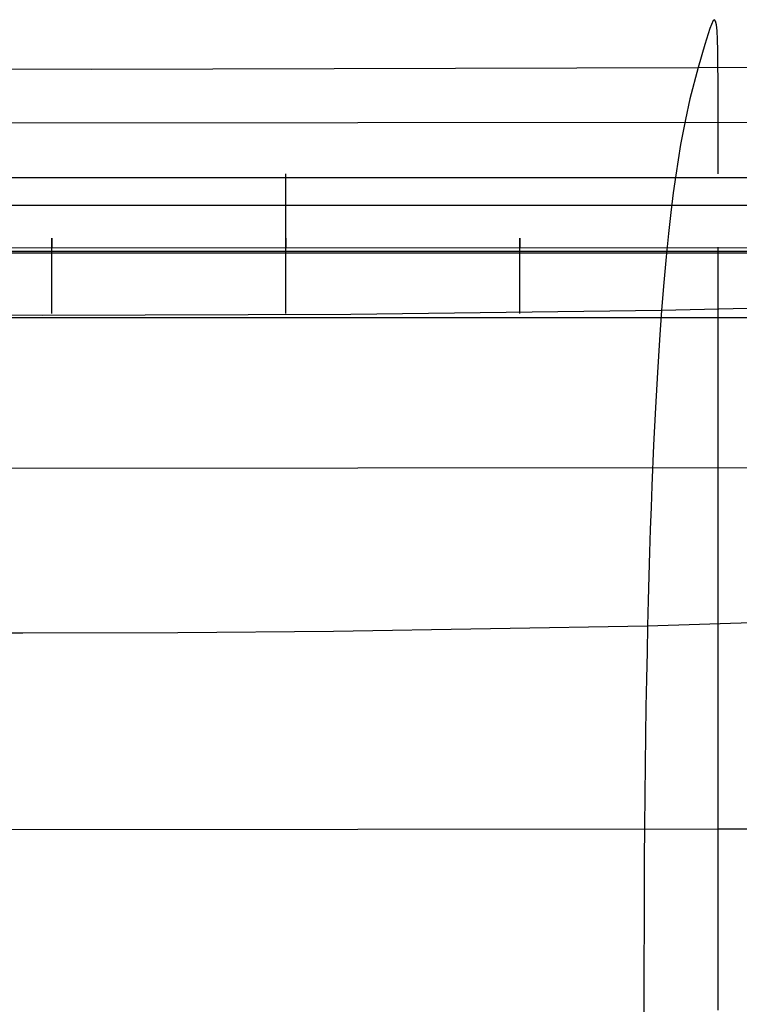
# Model space of a CAD drawing. Extents: x -353 to 1161, y -766 to 145.
# Tile 62 of 74: x 784 to 828, y 84 to 144. Entities that reach past the tile are written whole.
import ezdxf

# ---------------------------------------------------------------- set-up
doc = ezdxf.new("R2010")
doc.units = 0
doc.layers.add('DEFAULT', color=7, linetype='CONTINUOUS')

msp = doc.modelspace()

# ---------------------------------------------------------------- linework, layer by layer
at = {"layer": 'DEFAULT'}
for p, q in [((826.358, 143.579, 156.631), (826.145, 143.097, 172.267)), ((826.438, 143.627, 149.27), (826.358, 143.579, 156.631)), ((826.501, 143.542, 142.173), (826.438, 143.627, 149.27)), ((826.551, 143.317, 135.312), (826.501, 143.542, 142.173)), ((826.588, 142.948, 128.658), (826.551, 143.317, 135.312)), ((826.145, 143.097, 172.267), (825.846, 142.136, 189.317)), ((826.615, 142.431, 122.179), (826.588, 142.948, 128.658)), ((825.846, 142.136, 189.317), (825.45, 140.734, 208.016)), ((826.633, 141.76, 115.849), (826.615, 142.431, 122.179)), ((826.644, 140.93, 109.636), (826.633, 141.76, 115.849)), ((825.45, 140.734, 208.016), (862.231, 141.003, 214.187)), ((826.649, 139.937, 103.511), (826.644, 140.93, 109.636)), ((752.376, 140.76, 198.403), (788.813, 140.632, 202.762)), ((788.813, 140.632, 202.762), (825.45, 140.734, 208.016)), ((825.45, 140.734, 208.016), (824.95, 138.846, 228.455)), ((826.651, 138.776, 97.445), (826.649, 139.937, 103.511)), ((824.95, 138.846, 228.455), (824.673, 137.605, 239.184)), ((826.652, 137.442, 91.409), (826.651, 138.776, 97.445)), ((-115.093, 136.632, 91.409), (826.652, 137.442, 91.409)), ((824.673, 137.605, 239.184), (824.385, 136.088, 250.148)), ((826.652, 135.987, 85.615), (826.652, 137.442, 91.409)), ((826.652, 137.442, 91.409), (898.497, 136.632, 91.409)), ((824.385, 136.088, 250.148), (824.092, 134.238, 261.267)), ((826.652, 135.185, 82.724), (826.652, 135.987, 85.615)), ((826.652, 134.327, 79.842), (826.652, 135.185, 82.724)), ((-76.011, 134.254, 79.843), (874.84, 134.09, 79.845)), ((800.548, 134.266, 79.652), (800.548, 134.327, 79.842)), ((800.548, 134.198, 79.464), (800.548, 134.266, 79.652)), ((800.548, 134.125, 79.277), (800.548, 134.198, 79.464)), ((800.548, 134.046, 79.092), (800.548, 134.125, 79.277)), ((800.548, 133.96, 78.909), (800.548, 134.046, 79.092)), ((800.548, 133.869, 78.728), (800.548, 133.96, 78.909)), ((800.548, 133.772, 78.551), (800.548, 133.869, 78.728)), ((800.548, 133.668, 78.378), (800.548, 133.772, 78.551)), ((824.092, 134.238, 261.267), (823.945, 133.169, 266.86)), ((800.548, 133.615, 78.293), (800.548, 133.668, 78.378)), ((800.548, 133.56, 78.208), (800.548, 133.615, 78.293)), ((800.548, 133.503, 78.125), (800.548, 133.56, 78.208)), ((800.548, 133.445, 78.044), (800.548, 133.503, 78.125)), ((800.548, 133.386, 77.963), (800.548, 133.445, 78.044)), ((800.548, 133.326, 77.884), (800.548, 133.386, 77.963)), ((800.548, 133.264, 77.806), (800.548, 133.326, 77.884)), ((800.548, 133.201, 77.729), (800.548, 133.264, 77.806)), ((800.548, 133.137, 77.654), (800.548, 133.201, 77.729)), ((823.945, 133.169, 266.86), (823.799, 131.996, 272.462)), ((-75.998, 132.581, 77.173), (874.812, 132.418, 77.173)), ((800.548, 133.071, 77.58), (800.548, 133.137, 77.654)), ((800.548, 133.004, 77.508), (800.548, 133.071, 77.58)), ((800.548, 132.937, 77.438), (800.548, 133.004, 77.508)), ((800.548, 132.868, 77.369), (800.548, 132.937, 77.438)), ((800.548, 132.798, 77.302), (800.548, 132.868, 77.369)), ((800.548, 132.727, 77.236), (800.548, 132.798, 77.302)), ((800.548, 132.655, 77.172), (800.548, 132.727, 77.236)), ((800.548, 132.582, 77.11), (800.548, 132.655, 77.172)), ((800.548, 132.508, 77.05), (800.548, 132.582, 77.11)), ((800.548, 132.433, 76.992), (800.548, 132.508, 77.05)), ((800.548, 132.358, 76.935), (800.548, 132.433, 76.992)), ((800.548, 132.281, 76.881), (800.548, 132.358, 76.935)), ((800.548, 132.204, 76.828), (800.548, 132.281, 76.881)), ((800.548, 132.126, 76.777), (800.548, 132.204, 76.828)), ((800.548, 132.048, 76.729), (800.548, 132.126, 76.777)), ((800.548, 131.969, 76.682), (800.548, 132.048, 76.729)), ((823.799, 131.996, 272.462), (823.656, 130.709, 278.064)), ((800.548, 131.889, 76.637), (800.548, 131.969, 76.682)), ((800.548, 131.809, 76.595), (800.548, 131.889, 76.637)), ((800.548, 131.729, 76.554), (800.548, 131.809, 76.595)), ((800.548, 131.648, 76.515), (800.548, 131.729, 76.554)), ((800.548, 131.566, 76.479), (800.548, 131.648, 76.515)), ((800.548, 131.485, 76.444), (800.548, 131.566, 76.479)), ((800.548, 131.403, 76.412), (800.548, 131.485, 76.444)), ((800.548, 131.32, 76.381), (800.548, 131.403, 76.412)), ((800.548, 131.238, 76.353), (800.548, 131.32, 76.381)), ((800.548, 131.156, 76.327), (800.548, 131.238, 76.353)), ((800.548, 131.073, 76.302), (800.548, 131.156, 76.327)), ((800.548, 130.99, 76.28), (800.548, 131.073, 76.302)), ((800.548, 130.908, 76.26), (800.548, 130.99, 76.28)), ((800.548, 130.825, 76.242), (800.548, 130.908, 76.26)), ((800.548, 130.743, 76.226), (800.548, 130.825, 76.242)), ((786.414, 130.437, 70.667), (786.414, 130.442, 70.475)), ((786.414, 130.442, 70.475), (786.414, 130.442, 70.284)), ((786.414, 130.442, 70.284), (786.414, 130.437, 70.095)), ((786.414, 130.427, 70.861), (786.414, 130.437, 70.667)), ((786.414, 130.437, 70.095), (786.414, 130.428, 69.907)), ((786.414, 130.428, 69.907), (786.414, 130.414, 69.723)), ((786.414, 130.411, 71.056), (786.414, 130.427, 70.861)), ((786.414, 130.414, 69.723), (786.414, 130.395, 69.541)), ((786.414, 130.39, 71.252), (786.414, 130.411, 71.056)), ((786.414, 130.395, 69.541), (786.414, 130.372, 69.362)), ((786.414, 130.364, 71.448), (786.414, 130.39, 71.252)), ((786.414, 130.372, 69.362), (786.414, 130.345, 69.185)), ((786.414, 130.332, 71.643), (786.414, 130.364, 71.448)), ((786.414, 130.345, 69.185), (786.414, 130.315, 69.012)), ((786.414, 130.295, 71.839), (786.414, 130.332, 71.643)), ((786.414, 130.315, 69.012), (786.414, 130.28, 68.843)), ((786.414, 130.252, 72.033), (786.414, 130.295, 71.839)), ((786.414, 130.28, 68.843), (786.414, 130.242, 68.677)), ((786.414, 130.204, 72.227), (786.414, 130.252, 72.033)), ((786.414, 130.242, 68.677), (786.414, 130.201, 68.515)), ((786.414, 130.15, 72.418), (786.414, 130.204, 72.227)), ((786.414, 130.201, 68.515), (786.414, 130.157, 68.356)), ((800.548, 130.66, 76.211), (800.548, 130.743, 76.226)), ((800.548, 130.578, 76.199), (800.548, 130.66, 76.211)), ((800.548, 130.496, 76.189), (800.548, 130.578, 76.199)), ((800.548, 130.415, 76.181), (800.548, 130.496, 76.189)), ((800.548, 130.437, 70.667), (800.548, 130.442, 70.475)), ((800.548, 130.442, 70.475), (800.548, 130.442, 70.284)), ((800.548, 130.442, 70.284), (800.548, 130.437, 70.095)), ((800.548, 130.427, 70.861), (800.548, 130.437, 70.667)), ((800.548, 130.437, 70.095), (800.548, 130.428, 69.907)), ((800.548, 130.428, 69.907), (800.548, 130.414, 69.723)), ((800.548, 130.411, 71.056), (800.548, 130.427, 70.861)), ((800.548, 130.333, 76.174), (800.548, 130.415, 76.181)), ((800.548, 130.414, 69.723), (800.548, 130.395, 69.541)), ((800.548, 130.39, 71.252), (800.548, 130.411, 71.056)), ((800.548, 130.395, 69.541), (800.548, 130.372, 69.362)), ((800.548, 130.364, 71.448), (800.548, 130.39, 71.252)), ((800.548, 130.372, 69.362), (800.548, 130.345, 69.185)), ((800.548, 130.332, 71.643), (800.548, 130.364, 71.448)), ((800.548, 130.345, 69.185), (800.548, 130.315, 69.012)), ((800.548, 130.252, 76.17), (800.548, 130.333, 76.174)), ((800.548, 130.295, 71.839), (800.548, 130.332, 71.643)), ((800.548, 130.315, 69.012), (800.548, 130.28, 68.843)), ((800.548, 130.252, 72.033), (800.548, 130.295, 71.839)), ((800.548, 130.28, 68.843), (800.548, 130.242, 68.677)), ((800.548, 130.204, 72.227), (800.548, 130.252, 72.033)), ((800.548, 130.171, 76.167), (800.548, 130.252, 76.17)), ((800.548, 130.242, 68.677), (800.548, 130.201, 68.515)), ((800.548, 130.15, 72.418), (800.548, 130.204, 72.227)), ((800.548, 130.201, 68.515), (800.548, 130.157, 68.356)), ((814.682, 130.437, 70.667), (814.682, 130.442, 70.475)), ((814.682, 130.442, 70.475), (814.682, 130.442, 70.284)), ((814.682, 130.442, 70.284), (814.682, 130.437, 70.095)), ((814.682, 130.427, 70.861), (814.682, 130.437, 70.667)), ((814.682, 130.437, 70.095), (814.682, 130.428, 69.907)), ((814.682, 130.428, 69.907), (814.682, 130.414, 69.723)), ((814.682, 130.411, 71.056), (814.682, 130.427, 70.861)), ((814.682, 130.414, 69.723), (814.682, 130.395, 69.541)), ((814.682, 130.39, 71.252), (814.682, 130.411, 71.056)), ((814.682, 130.395, 69.541), (814.682, 130.372, 69.362)), ((814.682, 130.364, 71.448), (814.682, 130.39, 71.252)), ((814.682, 130.372, 69.362), (814.682, 130.345, 69.185)), ((814.682, 130.332, 71.643), (814.682, 130.364, 71.448)), ((814.682, 130.345, 69.185), (814.682, 130.315, 69.012)), ((814.682, 130.295, 71.839), (814.682, 130.332, 71.643)), ((814.682, 130.315, 69.012), (814.682, 130.28, 68.843)), ((814.682, 130.252, 72.033), (814.682, 130.295, 71.839)), ((814.682, 130.28, 68.843), (814.682, 130.242, 68.677)), ((814.682, 130.204, 72.227), (814.682, 130.252, 72.033)), ((814.682, 130.242, 68.677), (814.682, 130.201, 68.515)), ((814.682, 130.15, 72.418), (814.682, 130.204, 72.227)), ((814.682, 130.201, 68.515), (814.682, 130.157, 68.356)), ((823.656, 130.709, 278.064), (823.514, 129.302, 283.656)), ((-92.379, 129.657, 67.629), (875.858, 129.655, 67.629)), ((-75.978, 130.017, 76.166), (874.769, 129.854, 76.166)), ((786.414, 130.157, 68.356), (786.414, 130.11, 68.201)), ((786.414, 130.091, 72.608), (786.414, 130.15, 72.418)), ((786.414, 130.11, 68.201), (786.414, 130.06, 68.05)), ((786.414, 130.026, 72.796), (786.414, 130.091, 72.608)), ((786.414, 130.06, 68.05), (786.414, 130.007, 67.904)), ((786.414, 129.956, 72.981), (786.414, 130.026, 72.796)), ((786.414, 130.007, 67.904), (786.414, 129.952, 67.761)), ((786.414, 129.881, 73.162), (786.414, 129.956, 72.981)), ((786.414, 129.952, 67.761), (786.414, 129.895, 67.622)), ((786.414, 129.801, 73.341), (786.414, 129.881, 73.162)), ((786.414, 129.716, 73.515), (786.414, 129.801, 73.341)), ((786.414, 129.626, 73.686), (786.414, 129.716, 73.515)), ((786.414, 129.531, 73.852), (786.414, 129.626, 73.686)), ((800.548, 130.091, 76.166), (800.548, 130.171, 76.167)), ((800.548, 130.157, 68.356), (800.548, 130.11, 68.201)), ((800.548, 130.091, 72.608), (800.548, 130.15, 72.418)), ((800.548, 130.11, 68.201), (800.548, 130.06, 68.05)), ((800.548, 130.026, 72.796), (800.548, 130.091, 72.608)), ((800.548, 130.06, 68.05), (800.548, 130.007, 67.904)), ((800.548, 129.956, 72.981), (800.548, 130.026, 72.796)), ((800.548, 130.007, 67.904), (800.548, 129.952, 67.761)), ((800.548, 129.881, 73.162), (800.548, 129.956, 72.981)), ((800.548, 129.952, 67.761), (800.548, 129.895, 67.622)), ((800.548, 129.801, 73.341), (800.548, 129.881, 73.162)), ((800.548, 129.716, 73.515), (800.548, 129.801, 73.341)), ((800.548, 129.626, 73.686), (800.548, 129.716, 73.515)), ((800.548, 129.531, 73.852), (800.548, 129.626, 73.686)), ((814.682, 130.157, 68.356), (814.682, 130.11, 68.201)), ((814.682, 130.091, 72.608), (814.682, 130.15, 72.418)), ((814.682, 130.11, 68.201), (814.682, 130.06, 68.05)), ((814.682, 130.026, 72.796), (814.682, 130.091, 72.608)), ((814.682, 130.06, 68.05), (814.682, 130.007, 67.904)), ((814.682, 129.956, 72.981), (814.682, 130.026, 72.796)), ((814.682, 130.007, 67.904), (814.682, 129.952, 67.761)), ((814.682, 129.881, 73.162), (814.682, 129.956, 72.981)), ((814.682, 129.952, 67.761), (814.682, 129.895, 67.622)), ((814.682, 129.801, 73.341), (814.682, 129.881, 73.162)), ((814.682, 129.716, 73.515), (814.682, 129.801, 73.341)), ((814.682, 129.626, 73.686), (814.682, 129.716, 73.515)), ((814.682, 129.531, 73.852), (814.682, 129.626, 73.686)), ((826.652, 128.603, 64.701), (826.652, 129.895, 67.622)), ((-92.377, 129.558, 73.344), (875.856, 129.556, 73.344)), ((786.414, 129.432, 74.014), (786.414, 129.531, 73.852)), ((786.414, 129.329, 74.17), (786.414, 129.432, 74.014)), ((786.414, 129.222, 74.322), (786.414, 129.329, 74.17)), ((786.414, 129.112, 74.468), (786.414, 129.222, 74.322)), ((786.414, 128.997, 74.608), (786.414, 129.112, 74.468)), ((786.414, 128.88, 74.743), (786.414, 128.997, 74.608)), ((800.548, 129.432, 74.014), (800.548, 129.531, 73.852)), ((800.548, 129.329, 74.17), (800.548, 129.432, 74.014)), ((800.548, 129.222, 74.322), (800.548, 129.329, 74.17)), ((800.548, 129.112, 74.468), (800.548, 129.222, 74.322)), ((800.548, 128.997, 74.608), (800.548, 129.112, 74.468)), ((800.548, 128.88, 74.743), (800.548, 128.997, 74.608)), ((814.682, 129.432, 74.014), (814.682, 129.531, 73.852)), ((814.682, 129.329, 74.17), (814.682, 129.432, 74.014)), ((814.682, 129.222, 74.322), (814.682, 129.329, 74.17)), ((814.682, 129.112, 74.468), (814.682, 129.222, 74.322)), ((814.682, 128.997, 74.608), (814.682, 129.112, 74.468)), ((814.682, 128.88, 74.743), (814.682, 128.997, 74.608)), ((823.514, 129.302, 283.656), (823.376, 127.769, 289.227)), ((786.414, 128.82, 74.808), (786.414, 128.88, 74.743)), ((786.414, 128.76, 74.871), (786.414, 128.82, 74.808)), ((786.414, 128.699, 74.933), (786.414, 128.76, 74.871)), ((786.414, 128.637, 74.994), (786.414, 128.699, 74.933)), ((786.414, 128.575, 75.053), (786.414, 128.637, 74.994)), ((786.414, 128.512, 75.11), (786.414, 128.575, 75.053)), ((786.414, 128.448, 75.166), (786.414, 128.512, 75.11)), ((786.414, 128.384, 75.22), (786.414, 128.448, 75.166)), ((800.548, 128.82, 74.808), (800.548, 128.88, 74.743)), ((800.548, 128.76, 74.871), (800.548, 128.82, 74.808)), ((800.548, 128.699, 74.933), (800.548, 128.76, 74.871)), ((800.548, 128.637, 74.994), (800.548, 128.699, 74.933)), ((800.548, 128.575, 75.053), (800.548, 128.637, 74.994)), ((800.548, 128.512, 75.11), (800.548, 128.575, 75.053)), ((800.548, 128.448, 75.166), (800.548, 128.512, 75.11)), ((800.548, 128.384, 75.22), (800.548, 128.448, 75.166)), ((814.682, 128.82, 74.808), (814.682, 128.88, 74.743)), ((814.682, 128.76, 74.871), (814.682, 128.82, 74.808)), ((814.682, 128.699, 74.933), (814.682, 128.76, 74.871)), ((814.682, 128.637, 74.994), (814.682, 128.699, 74.933)), ((814.682, 128.575, 75.053), (814.682, 128.637, 74.994)), ((814.682, 128.512, 75.11), (814.682, 128.575, 75.053)), ((814.682, 128.448, 75.166), (814.682, 128.512, 75.11)), ((814.682, 128.384, 75.22), (814.682, 128.448, 75.166)), ((826.652, 127.216, 61.807), (826.652, 128.603, 64.701)), ((786.414, 128.32, 75.273), (786.414, 128.384, 75.22)), ((786.414, 128.255, 75.324), (786.414, 128.32, 75.273)), ((786.414, 128.19, 75.374), (786.414, 128.255, 75.324)), ((786.414, 128.124, 75.421), (786.414, 128.19, 75.374)), ((786.414, 128.059, 75.468), (786.414, 128.124, 75.421)), ((786.414, 127.992, 75.512), (786.414, 128.059, 75.468)), ((786.414, 127.926, 75.555), (786.414, 127.992, 75.512)), ((786.414, 127.859, 75.597), (786.414, 127.926, 75.555)), ((786.414, 127.792, 75.637), (786.414, 127.859, 75.597)), ((800.548, 128.32, 75.273), (800.548, 128.384, 75.22)), ((800.548, 128.255, 75.324), (800.548, 128.32, 75.273)), ((800.548, 128.19, 75.374), (800.548, 128.255, 75.324)), ((800.548, 128.124, 75.421), (800.548, 128.19, 75.374)), ((800.548, 128.059, 75.468), (800.548, 128.124, 75.421)), ((800.548, 127.992, 75.512), (800.548, 128.059, 75.468)), ((800.548, 127.926, 75.555), (800.548, 127.992, 75.512)), ((800.548, 127.859, 75.597), (800.548, 127.926, 75.555)), ((800.548, 127.792, 75.637), (800.548, 127.859, 75.597)), ((814.682, 128.32, 75.273), (814.682, 128.384, 75.22)), ((814.682, 128.255, 75.324), (814.682, 128.32, 75.273)), ((814.682, 128.19, 75.374), (814.682, 128.255, 75.324)), ((814.682, 128.124, 75.421), (814.682, 128.19, 75.374)), ((814.682, 128.058, 75.468), (814.682, 128.124, 75.421)), ((814.682, 127.992, 75.512), (814.682, 128.058, 75.468)), ((814.682, 127.926, 75.555), (814.682, 127.992, 75.512)), ((814.682, 127.859, 75.597), (814.682, 127.926, 75.555)), ((814.682, 127.792, 75.637), (814.682, 127.859, 75.597)), ((786.414, 127.725, 75.675), (786.414, 127.792, 75.637)), ((786.414, 127.658, 75.712), (786.414, 127.725, 75.675)), ((786.414, 127.591, 75.747), (786.414, 127.658, 75.712)), ((786.414, 127.524, 75.781), (786.414, 127.591, 75.747)), ((786.414, 127.456, 75.813), (786.414, 127.524, 75.781)), ((786.414, 127.389, 75.844), (786.414, 127.456, 75.813)), ((786.414, 127.322, 75.873), (786.414, 127.389, 75.844)), ((786.414, 127.254, 75.9), (786.414, 127.322, 75.873)), ((786.414, 127.187, 75.927), (786.414, 127.254, 75.9)), ((800.548, 127.725, 75.675), (800.548, 127.792, 75.637)), ((800.548, 127.658, 75.712), (800.548, 127.725, 75.675)), ((800.548, 127.591, 75.747), (800.548, 127.658, 75.712)), ((800.548, 127.524, 75.781), (800.548, 127.591, 75.747)), ((800.548, 127.456, 75.813), (800.548, 127.524, 75.781)), ((800.548, 127.389, 75.844), (800.548, 127.456, 75.813)), ((800.548, 127.322, 75.873), (800.548, 127.389, 75.844)), ((800.548, 127.254, 75.9), (800.548, 127.322, 75.873)), ((800.548, 127.187, 75.927), (800.548, 127.254, 75.9)), ((814.682, 127.725, 75.675), (814.682, 127.792, 75.637)), ((814.682, 127.658, 75.712), (814.682, 127.725, 75.675)), ((814.682, 127.591, 75.747), (814.682, 127.658, 75.712)), ((814.682, 127.524, 75.781), (814.682, 127.591, 75.747)), ((814.682, 127.456, 75.813), (814.682, 127.524, 75.781)), ((814.682, 127.389, 75.844), (814.682, 127.456, 75.813)), ((814.682, 127.322, 75.873), (814.682, 127.389, 75.844)), ((814.682, 127.254, 75.9), (814.682, 127.322, 75.873)), ((814.682, 127.187, 75.927), (814.682, 127.254, 75.9)), ((823.376, 127.769, 289.227), (823.241, 126.1, 294.768)), ((826.652, 125.729, 58.943), (826.652, 127.216, 61.807)), ((786.414, 127.12, 75.951), (786.414, 127.187, 75.927)), ((786.414, 127.053, 75.974), (786.414, 127.12, 75.951)), ((786.414, 126.986, 75.996), (786.414, 127.053, 75.974)), ((786.414, 126.919, 76.017), (786.414, 126.986, 75.996)), ((786.414, 126.853, 76.035), (786.414, 126.919, 76.017)), ((786.414, 126.787, 76.053), (786.414, 126.853, 76.035)), ((786.414, 126.72, 76.069), (786.414, 126.787, 76.053)), ((786.414, 126.655, 76.084), (786.414, 126.72, 76.069)), ((786.414, 126.589, 76.098), (786.414, 126.655, 76.084)), ((800.548, 127.12, 75.951), (800.548, 127.187, 75.927)), ((800.548, 127.053, 75.974), (800.548, 127.12, 75.951)), ((800.548, 126.986, 75.996), (800.548, 127.053, 75.974)), ((800.548, 126.919, 76.017), (800.548, 126.986, 75.996)), ((800.548, 126.853, 76.035), (800.548, 126.919, 76.017)), ((800.548, 126.787, 76.053), (800.548, 126.853, 76.035)), ((800.548, 126.72, 76.069), (800.548, 126.787, 76.053)), ((800.548, 126.655, 76.084), (800.548, 126.72, 76.069)), ((800.548, 126.589, 76.098), (800.548, 126.655, 76.084)), ((814.682, 127.12, 75.951), (814.682, 127.187, 75.927)), ((814.682, 127.053, 75.974), (814.682, 127.12, 75.951)), ((814.682, 126.986, 75.996), (814.682, 127.053, 75.974)), ((814.682, 126.919, 76.017), (814.682, 126.986, 75.996)), ((814.682, 126.853, 76.035), (814.682, 126.919, 76.017)), ((814.682, 126.786, 76.053), (814.682, 126.853, 76.035)), ((814.682, 126.72, 76.069), (814.682, 126.786, 76.053)), ((814.682, 126.655, 76.084), (814.682, 126.72, 76.069)), ((814.682, 126.589, 76.098), (814.682, 126.655, 76.084)), ((786.414, 126.524, 76.11), (786.414, 126.589, 76.098)), ((786.414, 126.459, 76.121), (786.414, 126.524, 76.11)), ((786.414, 126.394, 76.131), (786.414, 126.459, 76.121)), ((786.414, 126.33, 76.139), (786.414, 126.394, 76.131)), ((786.414, 126.266, 76.146), (786.414, 126.33, 76.139)), ((786.414, 126.203, 76.152), (786.414, 126.266, 76.146)), ((786.414, 126.14, 76.157), (786.414, 126.203, 76.152)), ((786.414, 126.015, 76.164), (786.414, 126.14, 76.157)), ((800.548, 126.524, 76.11), (800.548, 126.589, 76.098)), ((800.548, 126.459, 76.121), (800.548, 126.524, 76.11)), ((800.548, 126.394, 76.131), (800.548, 126.459, 76.121)), ((800.548, 126.33, 76.139), (800.548, 126.394, 76.131)), ((800.548, 126.266, 76.146), (800.548, 126.33, 76.139)), ((800.548, 126.203, 76.152), (800.548, 126.266, 76.146)), ((800.548, 126.14, 76.157), (800.548, 126.203, 76.152)), ((800.548, 126.015, 76.164), (800.548, 126.14, 76.157)), ((804.471, 125.852, 286.588), (823.241, 126.1, 294.768)), ((814.682, 126.524, 76.11), (814.682, 126.589, 76.098)), ((814.682, 126.459, 76.121), (814.682, 126.524, 76.11)), ((814.682, 126.394, 76.131), (814.682, 126.459, 76.121)), ((814.682, 126.33, 76.139), (814.682, 126.394, 76.131)), ((814.682, 126.266, 76.146), (814.682, 126.33, 76.139)), ((814.682, 126.203, 76.152), (814.682, 126.266, 76.146)), ((814.682, 126.14, 76.157), (814.682, 126.203, 76.152)), ((814.682, 126.015, 76.164), (814.682, 126.14, 76.157)), ((823.241, 126.1, 294.768), (823.111, 124.29, 300.268)), ((823.241, 126.1, 294.768), (842.172, 126.542, 303.651)), ((-92.311, 125.651, 76.166), (875.79, 125.65, 76.166)), ((767.397, 125.895, 272.288), (785.862, 125.79, 279.106)), ((785.862, 125.79, 279.106), (804.471, 125.852, 286.588)), ((786.414, 125.892, 76.166), (786.414, 126.015, 76.164)), ((800.548, 125.892, 76.166), (800.548, 126.015, 76.164)), ((814.682, 125.892, 76.166), (814.682, 126.015, 76.164)), ((826.652, 124.135, 56.111), (826.652, 125.729, 58.943)), ((823.111, 124.29, 300.268), (822.987, 122.331, 305.719)), ((826.652, 123.296, 54.708), (826.652, 124.135, 56.111)), ((826.652, 122.429, 53.314), (826.652, 123.296, 54.708)), ((822.987, 122.331, 305.719), (822.868, 120.216, 311.11)), ((826.652, 121.533, 51.93), (826.652, 122.429, 53.314)), ((826.652, 120.606, 50.556), (826.652, 121.533, 51.93)), ((822.868, 120.216, 311.11), (822.757, 117.937, 316.432)), ((826.652, 119.649, 49.193), (826.652, 120.606, 50.556)), ((826.652, 118.66, 47.84), (826.652, 119.649, 49.193)), ((826.652, 117.639, 46.498), (826.652, 118.66, 47.84)), ((822.757, 117.937, 316.432), (822.653, 115.487, 321.674)), ((826.652, 116.585, 45.168), (826.652, 117.639, 46.498)), ((-115.074, 116.019, 45.177), (826.652, 116.585, 45.168)), ((826.652, 115.502, 43.855), (826.652, 116.585, 45.168)), ((826.652, 116.585, 45.168), (898.457, 116.02, 45.177)), ((822.653, 115.487, 321.674), (822.604, 114.195, 324.262)), ((826.652, 114.385, 42.554), (826.652, 115.502, 43.855)), ((822.604, 114.195, 324.262), (822.557, 112.858, 326.826)), ((826.652, 113.233, 41.265), (826.652, 114.385, 42.554)), ((826.652, 112.045, 39.989), (826.652, 113.233, 41.265)), ((822.557, 112.858, 326.826), (822.512, 111.475, 329.366)), ((826.652, 110.822, 38.726), (826.652, 112.045, 39.989)), ((822.512, 111.475, 329.366), (822.47, 110.044, 331.88)), ((826.652, 109.561, 37.477), (826.652, 110.822, 38.726)), ((822.47, 110.044, 331.88), (822.43, 108.566, 334.366)), ((826.652, 108.263, 36.242), (826.652, 109.561, 37.477)), ((822.43, 108.566, 334.366), (822.392, 107.038, 336.824)), ((826.652, 106.927, 35.022), (826.652, 108.263, 36.242)), ((822.392, 107.038, 336.824), (841.567, 107.629, 348.824)), ((803.426, 106.701, 325.769), (822.392, 107.038, 336.824)), ((822.392, 107.038, 336.824), (822.358, 105.46, 339.252)), ((775.36, 106.641, 310.933), (784.667, 106.607, 315.652)), ((784.667, 106.607, 315.652), (794.022, 106.626, 320.596)), ((794.022, 106.626, 320.596), (803.426, 106.701, 325.769)), ((826.652, 105.552, 33.816), (826.652, 106.927, 35.022)), ((822.358, 105.46, 339.252), (822.325, 103.831, 341.649)), ((826.652, 104.138, 32.625), (826.652, 105.552, 33.816)), ((826.652, 102.683, 31.45), (826.652, 104.138, 32.625)), ((822.325, 103.831, 341.649), (822.296, 102.15, 344.014)), ((826.652, 101.187, 30.29), (826.652, 102.683, 31.45)), ((822.296, 102.15, 344.014), (822.27, 100.417, 346.346)), ((826.652, 99.65, 29.147), (826.652, 101.187, 30.29)), ((822.27, 100.417, 346.346), (822.246, 98.63, 348.642)), ((826.652, 98.07, 28.02), (826.652, 99.65, 29.147)), ((822.246, 98.63, 348.642), (822.226, 96.788, 350.903)), ((826.652, 96.447, 26.91), (826.652, 98.07, 28.02)), ((822.226, 96.788, 350.903), (822.209, 94.891, 353.127)), ((826.652, 94.781, 25.818), (826.652, 96.447, 26.91)), ((-149.274, 93.627, 25.92), (826.652, 94.781, 25.818)), ((822.209, 94.891, 353.127), (822.195, 92.937, 355.312)), ((826.652, 93.07, 24.743), (826.652, 94.781, 25.818)), ((826.652, 94.781, 25.818), (898.366, 94.433, 25.848)), ((822.195, 92.937, 355.312), (822.184, 90.926, 357.458)), ((826.652, 91.313, 23.686), (826.652, 93.07, 24.743)), ((826.652, 89.512, 22.647), (826.652, 91.313, 23.686)), ((822.184, 90.926, 357.458), (822.177, 88.857, 359.563)), ((826.652, 87.663, 21.628), (826.652, 89.512, 22.647)), ((822.177, 88.857, 359.563), (822.173, 86.729, 361.626)), ((826.652, 85.767, 20.627), (826.652, 87.663, 21.628)), ((822.173, 86.729, 361.626), (822.173, 84.54, 363.645)), ((826.652, 83.824, 19.646), (826.652, 85.767, 20.627)), ((822.173, 84.54, 363.645), (822.176, 82.291, 365.62))]:
    msp.add_line(p, q, dxfattribs=at)

doc.saveas('drawing.dxf')
